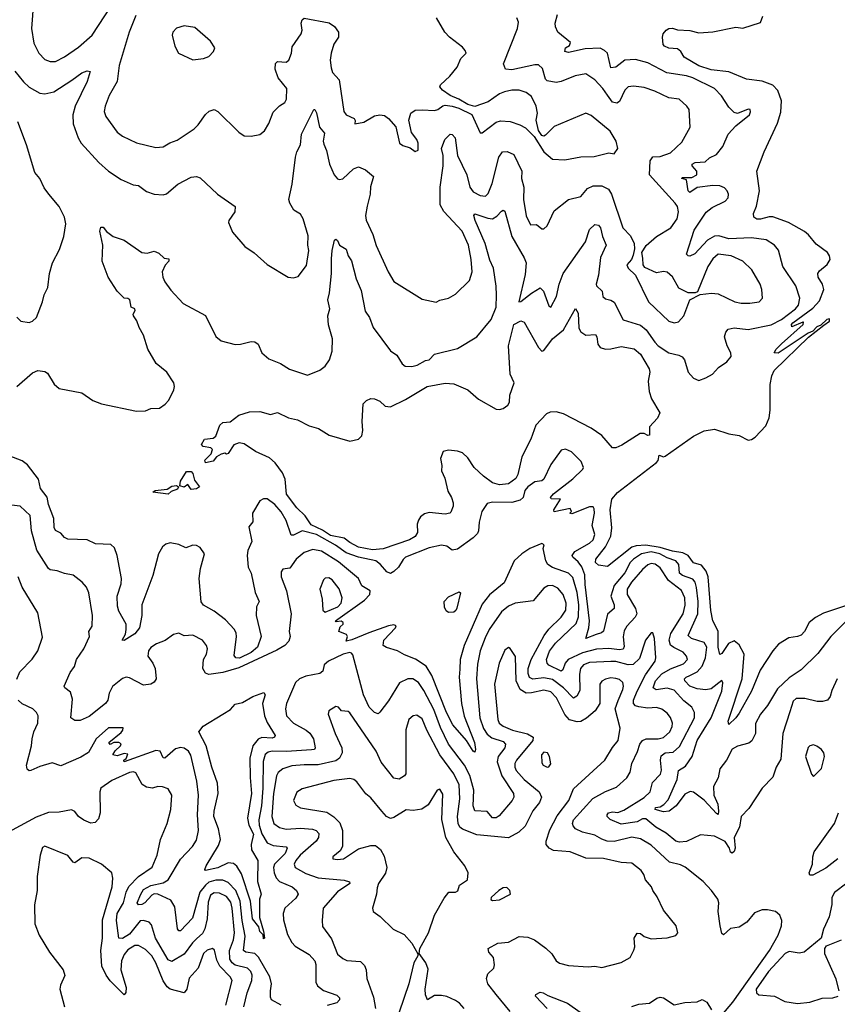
# Model space of a CAD drawing. Extents: x 1493970 to 1595317, y 729910 to 844791.
# Tile 183 of 256: x 1539622 to 1544261, y 800939 to 806525. Entities that reach past the tile are written whole.
import ezdxf

# ---------------------------------------------------------------- set-up
doc = ezdxf.new("R2010")
doc.units = 0

msp = doc.modelspace()

# ---------------------------------------------------------------- linework, layer by layer
at = {"layer": '0CON10XD'}
for points in [[(1539699.5, 806625), (1539688.2, 806475), (1539702.2, 806392.2), (1539730.6, 806335), (1539765, 806298.6), (1539795, 806286.9), (1539825, 806287.8), (1539875, 806313.6), (1539955, 806368.8), (1540032.3, 806437.7), (1540180.4, 806665)], [(1540467.5, 804367.5), (1540496.2, 804425), (1540500, 804445), (1540495.6, 804465), (1540456.5, 804525), (1540396.1, 804575), (1540349.6, 804655), (1540323.8, 804735), (1540299.2, 804779.2), (1540286.6, 804816.6), (1540267.5, 804845), (1540264.8, 804855.2), (1540277.5, 804875), (1540275.7, 804885), (1540254.4, 804895), (1540246, 804935), (1540235, 804944), (1540214.7, 804944.7), (1540174.6, 804984.6), (1540123.8, 805065), (1540089.6, 805155), (1540092.5, 805245), (1540075.8, 805325), (1540082.3, 805347.7), (1540095, 805348), (1540115, 805323.3), (1540152.5, 805295), (1540215, 805273.3), (1540314.1, 805204.1), (1540345, 805200), (1540385, 805212.5), (1540410.7, 805200.7), (1540442.3, 805172.3), (1540467.9, 805167.9), (1540467.5, 805155), (1540446.9, 805133.1), (1540430, 805095), (1540433.3, 805065), (1540445, 805038), (1540479.8, 804989.8), (1540548.6, 804915), (1540676.7, 804846.7), (1540735, 804727.5), (1540765, 804702.5), (1540845, 804683.3), (1540875, 804684), (1540935, 804700), (1540955, 804698), (1540974.1, 804684.1), (1540995.8, 804635.8), (1541035, 804601.2), (1541101.2, 804575), (1541152.1, 804542.1), (1541255, 804508), (1541325, 804536.2), (1541355, 804558.8), (1541379.2, 804595), (1541395.5, 804644.5), (1541396.8, 804715), (1541373.9, 804793.9), (1541370, 804845), (1541382, 804885), (1541369.6, 804935), (1541379.6, 804975), (1541390.3, 805085), (1541391.5, 805168.5), (1541394.5, 805215), (1541407.5, 805275), (1541415, 805280), (1541425, 805272.5), (1541436.1, 805246.1), (1541475, 805223.3), (1541485.8, 805185), (1541505, 805156.7), (1541530, 805055), (1541558.7, 804988.7), (1541582.2, 804872.2), (1541605.7, 804835), (1541628.2, 804778.2), (1541725.7, 804645.7), (1541760.9, 804620.9), (1541792.1, 804572.1), (1541809.7, 804559.7), (1541847, 804557), (1541876.2, 804565), (1541925, 804591.8), (1541945, 804596), (1541975, 804628), (1542105, 804659.4), (1542215, 804726.2), (1542296.1, 804825), (1542325.5, 804895), (1542327, 804963), (1542326.2, 805013.8), (1542309.6, 805115), (1542290.1, 805160.1), (1542262.8, 805255), (1542205.5, 805385), (1542198.8, 805415), (1542205, 805423.3), (1542278.6, 805398.6), (1542304.1, 805395.9), (1542329.8, 805410.2), (1542355, 805439.2), (1542365, 805444.2), (1542375, 805438.8), (1542414.4, 805294.4), (1542485, 805173.6), (1542495.2, 805145.2), (1542490.5, 805079.5), (1542454.4, 804924.4), (1542465, 804925.7), (1542525, 804973.8), (1542575, 805002.9), (1542593.6, 804985), (1542625, 804901.2), (1542635, 804894), (1542667.5, 804955), (1542683.2, 805025), (1542704.6, 805085.4), (1542832.9, 805265), (1542855, 805334.2), (1542885, 805364), (1542905, 805358.6), (1542917.5, 805345), (1542927.8, 805295), (1542949.5, 805245), (1542916.7, 805175), (1542906.7, 805075), (1542892.1, 805025), (1542894.8, 805014.8), (1542926.4, 804985), (1542930, 804955), (1542945, 804941.9), (1542975, 804934.5), (1542995, 804921.9), (1543045, 804823.1), (1543145, 804792), (1543176.8, 804765), (1543224.7, 804695), (1543245, 804675.4), (1543305, 804634.6), (1543361.7, 804621.7), (1543381.5, 804611.5), (1543394.3, 804595), (1543414.5, 804524.5), (1543445, 804491.2), (1543475, 804478.6), (1543515, 804492.7), (1543552.5, 804515), (1543587.2, 804552.8), (1543635, 804584.3), (1543658.5, 804615), (1543656.7, 804635), (1543635.6, 804675), (1543621.4, 804725), (1543628.3, 804751.7), (1543640.9, 804769.1), (1543675, 804776.9), (1543755, 804767.1), (1543885, 804793.2), (1543945, 804824.1), (1544023.8, 804885), (1544040.6, 804905), (1544048.5, 804945), (1544025, 805014.3), (1543951.4, 805125), (1543927.4, 805217.4), (1543904.3, 805245), (1543856.4, 805276.4), (1543775, 805286.9), (1543645, 805281.5), (1543588.3, 805298.3), (1543565, 805297.8), (1543524.7, 805275), (1543452.4, 805197.6), (1543425, 805182.9), (1543414.5, 805184.5), (1543406, 805195), (1543448.2, 805331.8), (1543516.6, 805433.4), (1543551.1, 805458.9), (1543625.4, 805494.6), (1543640.8, 805515), (1543644, 805535), (1543636, 805555), (1543620.9, 805570.9), (1543595, 805581.9), (1543555.3, 805585.3), (1543465, 805573.8), (1543425, 805545.4), (1543414.4, 805554.4), (1543405, 805616.7), (1543378.8, 805625), (1543380, 805630), (1543435, 805630.3), (1543464.2, 805645), (1543463.5, 805665), (1543437.3, 805695), (1543436.7, 805705), (1543455, 805715.2), (1543510.8, 805719.2), (1543535, 805741.9), (1543575, 805759.5), (1543611.9, 805805), (1543642, 805875), (1543685, 805923.3), (1543762.5, 805985), (1543768.3, 806001.7), (1543766, 806016), (1543755, 806016.7), (1543695, 805993.3), (1543675, 805998.8), (1543645, 806029.2), (1543603.7, 806093.7), (1543565, 806135.5), (1543440.6, 806195), (1543405, 806206.2), (1543292.8, 806222.8), (1543185, 806280), (1543115, 806298.7), (1543055.3, 806294.7), (1543005.2, 806254.8), (1542975, 806252.5), (1542957.1, 806335), (1542940.9, 806350.9), (1542915, 806362.9), (1542830.5, 806359.5), (1542735, 806339.4), (1542715, 806344), (1542718, 806365), (1542741.3, 806378.7), (1542747.1, 806395), (1542674.4, 806455), (1542661.5, 806485), (1542660.5, 806505), (1542673.5, 806555)], [(1540280.3, 806549.7), (1540243.3, 806455), (1540186.4, 806265), (1540173.8, 806175), (1540128.5, 806095), (1540106.7, 806035), (1540100.6, 806005), (1540110, 805975), (1540175, 805886), (1540204.5, 805864.5), (1540285, 805825.8), (1540395, 805799.2), (1540435, 805804), (1540473.3, 805826.7), (1540515, 805841.1), (1540610.8, 805905), (1540635, 805929.2), (1540675, 805987.1), (1540696.7, 806006.7), (1540725, 806015.7), (1540746.2, 806005), (1540865, 805886.2), (1540895, 805866.2), (1540935, 805863.3), (1540983.3, 805873.3), (1541010, 805895), (1541035, 805936.7), (1541060.4, 805999.6), (1541095, 806035.8), (1541125.4, 806054.6), (1541135.5, 806075), (1541137.1, 806135), (1541087.8, 806195), (1541072.1, 806245), (1541073.6, 806276.4), (1541085, 806287.1), (1541134.4, 806284.4), (1541148.9, 806295), (1541163.6, 806335), (1541168.1, 806371.9), (1541219.2, 806445), (1541224, 806465), (1541218.8, 806505), (1541223.8, 806525), (1541235, 806533.3), (1541377.1, 806507.1), (1541407, 806487), (1541430.8, 806455), (1541430, 806425), (1541404.6, 806385.4), (1541388.9, 806335), (1541383.6, 806295), (1541388.5, 806251.5), (1541397.3, 806225), (1541434, 806184), (1541461.1, 806005), (1541474.4, 805984.4), (1541520, 805965), (1541526, 805954), (1541524.1, 805934.1), (1541575, 805942.9), (1541635, 805978.8), (1541665.5, 805985.5), (1541690.7, 805980.7), (1541714.2, 805965), (1541756.4, 805916.4), (1541776.7, 805825), (1541795, 805812), (1541838.1, 805798.1), (1541865, 805777.5), (1541882.5, 805785), (1541882, 805825), (1541875, 805846.2), (1541844.3, 805885), (1541829.4, 805955), (1541841.9, 805995), (1541865, 806011.1), (1541905, 806014.5), (1541975, 806009.2), (1541995, 806014.6), (1542023.2, 806036.8), (1542035, 806039.3), (1542075.3, 806035.3), (1542112.6, 806022.6), (1542186.7, 805986.7), (1542235, 805882.5), (1542245, 805883.3), (1542325.7, 805944.3), (1542349.7, 805950.3), (1542405, 805946.7), (1542459.2, 805929.2), (1542490.9, 805910.9), (1542541.5, 805861.5), (1542595, 805776.2), (1542645, 805734.2), (1542715, 805729.4), (1542805, 805747.1), (1542881.3, 805748.7), (1542965, 805768.8), (1542995, 805763.8), (1543016, 805795), (1543006.2, 805835), (1542972.7, 805892.7), (1542865, 805980.8), (1542835, 805994), (1542655, 805920), (1542605, 805870), (1542595, 805863.3), (1542585, 805867.5), (1542566.1, 805896.1), (1542552.5, 805955), (1542559.6, 805995), (1542552.9, 806035), (1542525, 806089.4), (1542495, 806112.5), (1542455, 806124.5), (1542415, 806126.1), (1542373.4, 806116.6), (1542344.2, 806105), (1542280.3, 806059.7), (1542205, 806032.9), (1542164.5, 806044.5), (1542113.8, 806075), (1542065, 806095.4), (1542021.5, 806125), (1542006.5, 806145), (1542010, 806155), (1542062.5, 806205), (1542103.8, 806256.2), (1542125, 806305.7), (1542154.3, 806335), (1542149.4, 806349.4), (1542135, 806368.6), (1542060, 806425), (1542034.5, 806454.5), (1541986.9, 806535)], [(1542471.1, 805665), (1542468.6, 805625), (1542482.1, 805575), (1542480.8, 805505), (1542495, 805412), (1542520.9, 805360.9), (1542555, 805364), (1542585, 805338), (1542595, 805339.2), (1542613.8, 805356.2), (1542655, 805440.8), (1542735, 805504.4), (1542805, 805521.4), (1542843, 805567), (1542875, 805582.1), (1542925, 805582.3), (1542963.1, 805563.1), (1542980, 805535), (1543044.6, 805345), (1543088.3, 805298.3), (1543108.6, 805255), (1543110.8, 805225), (1543101.7, 805188.3), (1543092.5, 805165), (1543067.5, 805135), (1543073.8, 805115), (1543116.2, 805075), (1543190.5, 804925), (1543304.7, 804814.7), (1543335, 804804.4), (1543359.3, 804810.7), (1543389.4, 804845), (1543423.6, 804936.4), (1543483.6, 804966.4), (1543547.2, 804972.8), (1543585, 804970), (1543680, 804925), (1543715, 804916.4), (1543765, 804916.4), (1543816.7, 804925), (1543835.8, 804945), (1543833.3, 804995), (1543823.6, 805025), (1543776.7, 805106.7), (1543725, 805154.5), (1543658.8, 805185), (1543585, 805195.4), (1543555, 805167.8), (1543526.4, 805125), (1543468.3, 804981.7), (1543455, 804976.2), (1543415, 804976.2), (1543361.5, 805001.5), (1543325, 805067.1), (1543295, 805092), (1543275, 805095.7), (1543235, 805089.4), (1543169.5, 805119.5), (1543158.8, 805135), (1543158, 805172), (1543151.2, 805205), (1543176.7, 805243.3), (1543234.7, 805295.3), (1543315.6, 805345), (1543352.1, 805395), (1543360.5, 805435), (1543354.4, 805465), (1543341.5, 805485), (1543195.6, 805645), (1543200, 805725), (1543215, 805746.2), (1543255, 805749.1), (1543315, 805770), (1543378.9, 805831.1), (1543426.7, 805915), (1543420, 806015), (1543407.5, 806035), (1543364.5, 806074.5), (1543305, 806081.9), (1543225, 806120), (1543165, 806140.4), (1543105, 806148.2), (1543075, 806143.6), (1543054.8, 806125.2), (1543025, 806061.5), (1543009.2, 806050.7), (1542985, 806057.7), (1542956.6, 806096.6), (1542931.1, 806135), (1542885, 806184.5), (1542835, 806217.3), (1542773.5, 806206.5), (1542695, 806173.8), (1542665, 806167.8), (1542615, 806178.1), (1542605, 806188.1), (1542588.1, 806248.1), (1542565, 806268.7), (1542545, 806269.5), (1542415, 806241.3), (1542378, 806245), (1542366, 806275), (1542445.5, 806475), (1542451.2, 806511.2), (1542442, 806535)], [(1544312.6, 803202.6), (1544182.7, 803157.3), (1544136.9, 803133.1), (1544100.8, 803105), (1544075, 803054.4), (1544055, 803033.8), (1544035, 803025.4), (1543985, 803019.1), (1543927.9, 802982.1), (1543894.7, 802945.3), (1543823.8, 802835), (1543773.6, 802715), (1543705, 802591.1), (1543686.1, 802563.9), (1543645, 802526.7), (1543642.1, 802545), (1543721.2, 802785), (1543732.5, 802925), (1543705, 802978.2), (1543675, 803001.8), (1543644.2, 802985.8), (1543605, 802930), (1543594.6, 802924.6), (1543585.3, 802965.3), (1543585.2, 803055.2), (1543554.7, 803114.7), (1543543.8, 803173.8), (1543527.9, 803365), (1543516.4, 803396.4), (1543490.7, 803430.7), (1543445, 803444.1), (1543414.9, 803484.9), (1543385, 803501.4), (1543325, 803509.2), (1543255, 803530.8), (1543175, 803543.2), (1543119.9, 803539.9), (1543095, 803532.4), (1542957.4, 803422.6), (1542905, 803429.8), (1542888.8, 803445), (1542891.2, 803465), (1542945.9, 803534.1), (1542975.2, 803594.8), (1542982.2, 803642.2), (1542972.7, 803745), (1542981.4, 803805), (1543013, 803843), (1543235, 804013.5), (1543244.6, 804025), (1543250.5, 804055), (1543275, 804045.2), (1543285, 804049.5), (1543445, 804162.7), (1543505, 804192.5), (1543565, 804202.9), (1543645.4, 804175.4), (1543705, 804165.4), (1543755, 804139.4), (1543775, 804143.1), (1543795, 804155.8), (1543855, 804220.8), (1543874, 804266), (1543880.9, 804309.1), (1543880, 804455), (1543888.8, 804505), (1543902, 804535), (1544096.7, 804723.3), (1544185, 804792.5), (1544216.7, 804815), (1544217.5, 804827.5), (1544202.5, 804825), (1544168.3, 804791.7), (1544145, 804782.5), (1544122.5, 804757.5), (1544095, 804746.7), (1543925, 804633.8), (1543902.5, 804635), (1543913.8, 804655), (1543944.3, 804685.7), (1544066.7, 804795), (1544070, 804810), (1544065, 804810), (1544002.5, 804782.5), (1544002, 804795), (1544009.2, 804805), (1544121.7, 804888.3), (1544159.7, 804930.3), (1544183.8, 804995), (1544177.3, 805025), (1544151.8, 805065), (1544151.1, 805085), (1544160.2, 805099.8), (1544204.3, 805135.7), (1544220, 805165), (1544217.5, 805185), (1544205.7, 805205), (1544141.1, 805251.1), (1544097.6, 805305), (1544075, 805323.3), (1543984.7, 805374.7), (1543895.9, 805405.9), (1543875, 805407.5), (1543825, 805393.1), (1543805, 805393.4), (1543788.1, 805405), (1543785.5, 805425), (1543802.9, 805467.1), (1543820.4, 805555), (1543804.2, 805665), (1543846.4, 805775), (1543922.1, 805937.9), (1543939.8, 806000.2), (1543944.6, 806065), (1543923.6, 806123.6), (1543895, 806152.7), (1543835, 806177.1), (1543745, 806188), (1543645, 806229.1), (1543545, 806240), (1543475, 806262.7), (1543392.2, 806312.2), (1543373.7, 806343.7), (1543355, 806359.2), (1543305, 806363.1), (1543281.2, 806375), (1543273.8, 806385), (1543268.8, 806425), (1543273.8, 806445), (1543290, 806465), (1543305.6, 806474.4), (1543325, 806476.4), (1543355, 806468), (1543425, 806464.4), (1543475, 806450.8), (1543555, 806455.6), (1543685, 806482), (1543725, 806476), (1543825, 806510), (1543838.8, 806545)], [(1540605, 806296.7), (1540665, 806304.2), (1540695, 806316), (1540722, 806345), (1540728, 806365), (1540705, 806403.8), (1540615, 806480), (1540555, 806490), (1540512.3, 806477.7), (1540490, 806455), (1540487, 806437), (1540502.5, 806375), (1540522.5, 806335), (1540605, 806296.7)], [(1539593.9, 806233.9), (1539642.6, 806172.6), (1539675, 806143.1), (1539735, 806108.5), (1539765, 806104.5), (1539815, 806115.4), (1539918, 806182), (1539975, 806223.6), (1540005, 806234.2), (1540021.7, 806231.7), (1540005.4, 806175), (1539936.5, 806033.5), (1539923.8, 805985), (1539924.6, 805935), (1539952.9, 805855), (1539970, 805825), (1540070.4, 805715), (1540125, 805666.5), (1540198.3, 805618.3), (1540265, 805588.5), (1540296.2, 805585), (1540340.3, 805550.3), (1540385, 805534.4), (1540435, 805530.8), (1540455, 805537.5), (1540518.6, 805591.4), (1540595, 805632.5), (1540625, 805635.8), (1540645, 805628), (1540743.8, 805535), (1540844.3, 805464.3), (1540841.8, 805435), (1540808.6, 805385), (1540806.2, 805375), (1540815, 805352.5), (1540829.5, 805319.5), (1540898.8, 805238.8), (1540951.7, 805201.7), (1541025.5, 805135.5), (1541145, 805064), (1541175, 805060), (1541201.7, 805068.3), (1541248.9, 805131.1), (1541262.9, 805215), (1541256.6, 805246.6), (1541258.4, 805298.4), (1541230, 805395), (1541215, 805420.8), (1541177.8, 805445), (1541153.6, 805483.6), (1541148.2, 805505), (1541168.5, 805591.5), (1541187.1, 805745), (1541194.6, 805775.4), (1541214.4, 805815), (1541220.6, 805875), (1541290, 806015), (1541295.8, 806015.8), (1541305, 805997.5), (1541321.9, 805915), (1541351.2, 805881.2), (1541343.6, 805835), (1541348.3, 805818.3), (1541362.6, 805782.6), (1541379.1, 805705), (1541405.4, 805645.4), (1541425, 805623.1), (1541435, 805618.1), (1541455, 805622.2), (1541515, 805678.9), (1541545, 805690), (1541583.6, 805673.6), (1541629.2, 805635), (1541612.5, 805577.5), (1541610.8, 805535), (1541592.6, 805467.4), (1541584.6, 805415), (1541587.6, 805387.6), (1541625, 805306), (1541644.1, 805244.1), (1541712.5, 805095), (1541745, 805040), (1541905, 804938.8), (1541985, 804922), (1542006, 804934), (1542055, 804946), (1542095, 804968), (1542174.3, 805045.7), (1542190, 805095), (1542183.8, 805165), (1542168.7, 805245), (1542132.7, 805325), (1542027.7, 805437.7), (1542008.1, 805475), (1542006.6, 805575), (1542024.8, 805695), (1542023.6, 805755), (1542015.2, 805795), (1542034.6, 805845), (1542065, 805875.6), (1542075, 805874.4), (1542093.5, 805855), (1542105.7, 805755), (1542159.3, 805645), (1542176.3, 805575), (1542195, 805548.9), (1542235, 805528), (1542265, 805523.8), (1542280.3, 805539.7), (1542302.3, 805595), (1542340.7, 805745), (1542362, 805775), (1542387.6, 805777.6), (1542425, 805759.4), (1542471.1, 805665)], [(1539605, 804837.5), (1539627.5, 804815), (1539675, 804806.7), (1539695, 804813.8), (1539716.7, 804835), (1539751.2, 804925), (1539760, 804965), (1539781.2, 805005), (1539791.2, 805085), (1539808, 805145), (1539847.9, 805222.1), (1539872.9, 805295), (1539883, 805367), (1539875.4, 805405), (1539845, 805465.6), (1539786.5, 805535), (1539761.2, 805571.2), (1539735.6, 805625), (1539707.6, 805657.6), (1539659.3, 805815), (1539611.1, 805945)], [(1541622.9, 803517.1), (1541545, 803533.2), (1541495, 803558.4), (1541463, 803583), (1541385, 803599.2), (1541339.4, 803629.4), (1541275, 803660.2), (1541240.8, 803710.8), (1541195, 803756.7), (1541135, 803833.6), (1541127.8, 803917.8), (1541112.2, 803955), (1541070.9, 804010.9), (1541038.9, 804038.9), (1540960, 804075), (1540895, 804118), (1540866.4, 804123.6), (1540837.5, 804112.5), (1540805, 804063.3), (1540795, 804060), (1540785, 804066.7), (1540765, 804060), (1540738.8, 804045), (1540719.2, 804020.8), (1540675, 804011.5), (1540673.1, 804026.9), (1540708.2, 804061.8), (1540716, 804086), (1540706.7, 804096.7), (1540663, 804103), (1540652.5, 804115), (1540670, 804145), (1540719.3, 804150.7), (1540735, 804162.5), (1540757.5, 804225), (1540775, 804239.2), (1540816.1, 804243.9), (1540865, 804281.9), (1540925, 804299.6), (1540985, 804302.9), (1541045, 804285.7), (1541085, 804296), (1541147, 804267), (1541197.5, 804255), (1541265, 804221.2), (1541317.5, 804205), (1541378.3, 804168.3), (1541495.8, 804134.2), (1541545, 804146), (1541563.8, 804165), (1541569.4, 804195), (1541564.5, 804245.5), (1541570, 804345), (1541588.8, 804365), (1541614.8, 804375.2), (1541635, 804374.6), (1541665, 804360.5), (1541695, 804332.2), (1541725, 804329.6), (1541810.6, 804369.4), (1541934.4, 804445), (1542035, 804462.5), (1542085, 804458.4), (1542165.3, 804425.3), (1542225, 804372.9), (1542325, 804315.7), (1542345, 804313.1), (1542365, 804318.6), (1542392.4, 804337.6), (1542400.6, 804355), (1542402.2, 804395), (1542426.9, 804465), (1542404.3, 804515), (1542394.7, 804675.3), (1542424.8, 804795), (1542465, 804817.5), (1542485, 804808.8), (1542565, 804665.8), (1542585, 804644.2), (1542595, 804648), (1542644.8, 804715), (1542707.1, 804765), (1542775, 804886.7), (1542790.3, 804860.3), (1542794.7, 804775), (1542806, 804755), (1542835, 804735.9), (1542888.3, 804738.3), (1542896.4, 804726.4), (1542901.4, 804685), (1542915, 804665.4), (1542945, 804655.3), (1542975, 804658.4), (1543035, 804670.8), (1543108.3, 804658.3), (1543145, 804627.8), (1543193.8, 804545), (1543197.3, 804525), (1543187.8, 804475), (1543192.8, 804415), (1543206, 804375), (1543254, 804295), (1543241, 804265), (1543194.4, 804215.6), (1543195, 804168.7), (1543185, 804165.7), (1543165, 804177.8), (1543142.5, 804177.5), (1543037.9, 804112.1), (1543005, 804096.7), (1542985.6, 804095.6), (1542925, 804165.8), (1542865, 804207.1), (1542708.1, 804288.1), (1542665, 804299.5), (1542631.6, 804298.4), (1542610.4, 804289.6), (1542550.9, 804225), (1542521.4, 804145), (1542471.3, 804045), (1542448.4, 803945), (1542437, 803923), (1542395, 803892.3), (1542345, 803885.7), (1542305, 803897.6), (1542252.5, 803935), (1542200, 803985), (1542165, 804039.1), (1542135, 804067.5), (1542105, 804078), (1542055, 804082.1), (1542023.9, 804076.1), (1542008.5, 804035), (1542017.1, 803995), (1542016, 803965), (1542033.2, 803925), (1542050.8, 803850.8), (1542072, 803815), (1542081.2, 803785), (1542081.2, 803765), (1542068.3, 803731.7), (1542062.5, 803725), (1542035, 803720), (1541945, 803730), (1541919.2, 803720.8), (1541895.8, 803704.2), (1541883.8, 803686.2), (1541877.7, 803662.3), (1541878, 803615), (1541865, 803592.7), (1541833.1, 803575), (1541685, 803523.9), (1541622.9, 803517.1)], [(1539606, 804444), (1539695, 804522.5), (1539725, 804534.2), (1539765, 804529.2), (1539780, 804520), (1539816.6, 804456.6), (1539845, 804432.9), (1539975, 804407.5), (1540036, 804365), (1540085, 804345.8), (1540284.2, 804304.2), (1540335, 804306.2), (1540365, 804318.8), (1540415, 804322), (1540446.8, 804343.2), (1540467.5, 804367.5)], [(1544305, 803106.4), (1544223.6, 803026.4), (1544150, 802930), (1544055, 802835.8), (1543988.3, 802791.7), (1543921, 802729), (1543865.2, 802634.8), (1543824.5, 802585), (1543797.6, 802532.4), (1543796.5, 802475), (1543776.6, 802433.4), (1543759.7, 802420.3), (1543695, 802404), (1543665, 802386.1), (1543632.3, 802325), (1543595.2, 802275), (1543585.7, 802224.3), (1543558.4, 802175), (1543560.2, 802125), (1543582.2, 802075), (1543587.4, 802035), (1543585, 802016), (1543575, 802021.8), (1543505, 802098), (1543445, 802142.1), (1543426.5, 802146.5), (1543395, 802131), (1543346.5, 802065), (1543306.2, 802035), (1543275, 802031.3), (1543226.9, 802045), (1543228.8, 802055), (1543255, 802060), (1543277.6, 802072.4), (1543301.1, 802098.9), (1543353.2, 802215), (1543360.4, 802265), (1543399.6, 802290.4), (1543438, 802345), (1543466.6, 802435), (1543545.2, 802565), (1543605.8, 802715), (1543612.3, 802762.3), (1543605.9, 802775.9), (1543545, 802728.1), (1543515.8, 802724.2), (1543465, 802728.7), (1543425, 802744.8), (1543395.4, 802775), (1543394.5, 802785), (1543403.3, 802795), (1543424.3, 802805), (1543465, 802825.2), (1543495, 802857.5), (1543512.7, 802905), (1543520.4, 802965), (1543505, 802991.8), (1543432.9, 803015), (1543415, 803031.2), (1543469.4, 803155), (1543471.5, 803225), (1543462.9, 803302.9), (1543455, 803333.3), (1543442, 803352), (1543382, 803372), (1543366.2, 803385), (1543362.4, 803435), (1543345.4, 803455.4), (1543295, 803471.6), (1543254.1, 803495), (1543204.3, 803505.7), (1543150.8, 803495), (1543103.6, 803465), (1543085, 803444.7), (1543055, 803386.2), (1542994.4, 803315), (1542976.6, 803255), (1542994.7, 803205), (1542995.4, 803185), (1542956.8, 803153.2), (1542934.1, 803055.9), (1542923.4, 803046.6), (1542892.2, 803037.8), (1542834.2, 803015), (1542851.4, 803075), (1542854.8, 803115), (1542830.4, 803320.4), (1542829.1, 803375), (1542810.6, 803420.6), (1542789.8, 803449.8), (1542760, 803475), (1542756.9, 803485), (1542772.1, 803507.9), (1542855, 803555.5), (1542875.3, 803575), (1542884.4, 803605), (1542870.8, 803655), (1542882.7, 803725), (1542880.9, 803750.9), (1542875, 803760.6), (1542855, 803760.7), (1542755, 803721.2), (1542742.5, 803725), (1542752.5, 803735), (1542745, 803752.5), (1542653.8, 803733.8), (1542652.5, 803745), (1542690, 803805), (1542637, 803807), (1542633.9, 803813.9), (1542650, 803835), (1542759.5, 803920.5), (1542816.9, 803975), (1542820, 803985), (1542808.3, 804018.3), (1542752.7, 804072.7), (1542718.3, 804088.3), (1542695, 804082.5), (1542635, 804001.2), (1542595, 803918.6), (1542585, 803909.4), (1542545, 803903.1), (1542505, 803875.5), (1542488.8, 803855), (1542477.8, 803815), (1542461.1, 803798.9), (1542415, 803786.1), (1542305, 803788.5), (1542275, 803780.6), (1542244.2, 803735.8), (1542228.7, 803675), (1542225.9, 803625), (1542219, 803611), (1542195.2, 803584.8), (1542105, 803521.6), (1542075, 803516.5), (1542045, 803538.8), (1542015, 803543.5), (1541945, 803528.1), (1541811.2, 803475), (1541796.7, 803463.3), (1541771, 803419), (1541745, 803394), (1541725, 803384.1), (1541705, 803393.2), (1541669.2, 803435), (1541643.1, 803455), (1541545, 803476), (1541475, 803500), (1541413.8, 803543.8), (1541305.3, 803605), (1541225, 803625.8), (1541175, 803601.2), (1541161.5, 803601.5), (1541133.4, 803683.4), (1541105, 803733.8), (1541069.2, 803775), (1541025, 803806), (1541005, 803806.2), (1540984.3, 803795.7), (1540943.1, 803725), (1540944.3, 803675.7), (1540922.5, 803647.5), (1540939.5, 803565), (1540916.6, 803513.4), (1540911.6, 803485), (1540918.3, 803418.3), (1540935.3, 803385), (1540957.2, 803275), (1540981.4, 803225), (1540965.4, 803194.6), (1540963.2, 803145), (1540991.5, 803025), (1540971.9, 802965), (1540934.4, 802935), (1540868, 802902), (1540848.6, 802905), (1540838.7, 802918.7), (1540852.4, 803025), (1540850.4, 803045), (1540839.6, 803065), (1540790.3, 803120.3), (1540725, 803170.3), (1540665, 803203.3), (1540651.9, 803221.9), (1540639.1, 803355), (1540647.6, 803412.4), (1540670.8, 803495), (1540645, 803530), (1540625, 803542), (1540605, 803544), (1540565, 803528.8), (1540525, 803548.1), (1540476.3, 803556.3), (1540451.2, 803548.8), (1540431.9, 803535), (1540410, 803495), (1540377.9, 803372.1), (1540313.8, 803205), (1540315.5, 803145), (1540302.2, 803075), (1540275, 803041.4), (1540213.8, 803003.8), (1540204, 803005), (1540221.4, 803038.6), (1540226, 803066), (1540225.6, 803095), (1540185, 803168.9), (1540177.2, 803197.2), (1540174.3, 803255), (1540197.5, 803325), (1540200.2, 803355), (1540174.7, 803484.7), (1540158.7, 803528.7), (1540138.3, 803548.3), (1540052.4, 803552.4), (1540005, 803574.5), (1539895, 803577.5), (1539876.7, 803586.7), (1539855, 803612.2), (1539825, 803626.9), (1539817.5, 803645), (1539815.3, 803695), (1539785.3, 803775), (1539776.8, 803816.8), (1539739.3, 803865), (1539727.5, 803917.5), (1539665, 803999.1), (1539635, 804022.5), (1539561.3, 804051.3)], [(1540595, 803860), (1540575, 803887.5), (1540555, 803873.3), (1540530, 803880), (1540533.2, 803906.8), (1540568.9, 803961.1), (1540595, 803961.8), (1540605, 803951.4), (1540613.3, 803913.3), (1540641.4, 803875), (1540625, 803864), (1540595, 803860)], [(1540465, 803833.3), (1540377.5, 803845), (1540390, 803855), (1540458.7, 803861.3), (1540485, 803879.4), (1540512.3, 803882.3), (1540523.3, 803875), (1540517.7, 803862.3), (1540481.7, 803848.3), (1540465, 803833.3)], [(1541603.6, 803046.4), (1541506.1, 803006.1), (1541475, 803000), (1541481.2, 803025), (1541476.7, 803036.7), (1541432.5, 803055), (1541439.3, 803080.7), (1541456.7, 803095), (1541457.5, 803105), (1541445, 803112.5), (1541418.3, 803108.3), (1541413.3, 803115), (1541578.8, 803231.2), (1541609.2, 803265), (1541609.4, 803285), (1541563.4, 803313.4), (1541544.5, 803355), (1541430.2, 803450.2), (1541335, 803510), (1541285, 803518.8), (1541235, 803502.7), (1541191.1, 803465), (1541155, 803413.3), (1541115, 803407.5), (1541105, 803392.5), (1541105.4, 803365), (1541135.7, 803285), (1541162.7, 803155), (1541151.2, 803055), (1541156.4, 803025), (1541149.7, 803000.3), (1541125.7, 802974.3), (1541081.1, 802948.9), (1540865, 802848.9), (1540775, 802820.7), (1540695, 802810.4), (1540675, 802818.6), (1540661.1, 802845), (1540665.5, 802894.5), (1540682, 802925), (1540687.5, 802955), (1540682.5, 802975), (1540658.8, 803005), (1540605, 803034.2), (1540555, 803030), (1540525, 803044), (1540495, 803038), (1540446.4, 803003.6), (1540397.5, 802985), (1540365, 802963.1), (1540352.5, 802945), (1540348.8, 802915), (1540377.9, 802875), (1540390, 802845), (1540395.4, 802785), (1540385, 802766.5), (1540365, 802755.9), (1540325, 802750.4), (1540245, 802791.9), (1540225, 802795.3), (1540205, 802788.5), (1540147.5, 802742.5), (1540128.9, 802705), (1540121.8, 802665), (1540109.1, 802645), (1540015, 802571.2), (1539965, 802548.6), (1539935, 802549.2), (1539911.2, 802565), (1539920.5, 802670.5), (1539909.1, 802709.1), (1539877.5, 802735), (1539874.3, 802745), (1539907.6, 802822.4), (1539932.1, 802855), (1539943.6, 802895), (1539986.4, 802955), (1540017.5, 803025), (1540014.2, 803055), (1540032.9, 803085), (1540034.4, 803145), (1540014.2, 803274.2), (1540000, 803305), (1539976, 803335), (1539924.4, 803374.4), (1539875, 803383.6), (1539835, 803399.2), (1539795, 803403.8), (1539785, 803412.5), (1539718.9, 803515), (1539688.2, 803625), (1539681.9, 803711.9), (1539625, 803765.8), (1539575, 803771.4)], [(1544261.1, 802785), (1544230.3, 802719.7), (1544220.8, 802685), (1544206.2, 802665), (1544176.4, 802656.4), (1544146.4, 802656.4), (1544077.5, 802675), (1544026.7, 802675), (1544010.7, 802659.3), (1543991.5, 802598.5), (1543951.3, 802475), (1543940.8, 802329.2), (1543914.5, 802285), (1543895, 802228.6), (1543834.4, 802165.6), (1543759.1, 802050.9), (1543715.8, 802005), (1543705.5, 801945), (1543676.2, 801885), (1543681.9, 801825), (1543675, 801805.4), (1543665, 801797.1), (1543655, 801802.9), (1543648.4, 801825), (1543625, 801862.6), (1543565, 801893.3), (1543485, 801901.1), (1543405, 801862), (1543365, 801859.1), (1543345, 801865.4), (1543289.4, 801909.4), (1543230.6, 801945), (1543175, 801991.7), (1543155, 801992.3), (1543125, 801974.8), (1543035, 801961.4), (1542971.7, 801988.3), (1542954.5, 802005), (1542954.5, 802015), (1542963.5, 802025), (1542985, 802030.6), (1543015, 802027.1), (1543050.3, 802039.7), (1543165, 802113.1), (1543198.7, 802145), (1543212.5, 802197.5), (1543258, 802245), (1543262.9, 802267.1), (1543257.6, 802325), (1543261.3, 802348.7), (1543284.8, 802365.2), (1543329.8, 802370.2), (1543365, 802401.2), (1543450, 802565), (1543450, 802595), (1543435.5, 802625), (1543391, 802661), (1543335, 802721.6), (1543295, 802733.4), (1543233.2, 802723.2), (1543216.2, 802735), (1543229, 802775), (1543265, 802813.1), (1543315, 802842.2), (1543388.4, 802871.6), (1543411.8, 802895), (1543405.4, 802915), (1543387, 802937), (1543332.6, 802962.6), (1543315, 802977.3), (1543307.6, 803005), (1543317.2, 803042.8), (1543385.8, 803155), (1543397.2, 803202.8), (1543395, 803245.8), (1543376.4, 803286.4), (1543303.3, 803343.3), (1543255.3, 803415), (1543226.9, 803436.9), (1543205, 803440.8), (1543185, 803432.9), (1543156.3, 803405), (1543092.4, 803335), (1543069.5, 803295), (1543068.6, 803265), (1543116.7, 803185), (1543122.6, 803155), (1543114.7, 803135), (1543066, 803085), (1543052, 803058), (1543046.3, 803023.7), (1543050.9, 802969.1), (1543045.7, 802954.3), (1543025, 802949.6), (1542965, 802956.9), (1542895, 802953.8), (1542815, 802933.3), (1542734.2, 802895), (1542716.4, 802875), (1542703.6, 802836.4), (1542695, 802828.6), (1542625, 802862.7), (1542614, 802874), (1542610.6, 802895), (1542627.8, 802942.2), (1542662.4, 802987.6), (1542779.7, 803100.3), (1542792.5, 803137.5), (1542794.6, 803205), (1542785.2, 803275), (1542761.2, 803361.2), (1542735.5, 803385.5), (1542645, 803416.7), (1542619.3, 803435), (1542607.3, 803455), (1542592.3, 803525), (1542596.8, 803546.8), (1542585, 803552.5), (1542515.8, 803525), (1542471.7, 803495), (1542428.2, 803455), (1542369.8, 803330.2), (1542287.4, 803262.6), (1542245, 803209.5), (1542143.1, 802975), (1542121.6, 802895), (1542118.7, 802841.3), (1542116.2, 802795), (1542129, 802645), (1542144.1, 802574.1), (1542201.5, 802425), (1542208.9, 802385), (1542205, 802370), (1542195, 802375.8), (1542156.2, 802436.2), (1542080.3, 802525), (1542044.1, 802595), (1541960.9, 802805), (1541928.1, 802858.1), (1541867.8, 802897.8), (1541805, 802921.1), (1541766, 802945), (1541702.9, 802962.9), (1541684.6, 802974.6), (1541687.5, 803005), (1541754, 803075), (1541757, 803087), (1541745, 803091.4), (1541715, 803086.5), (1541603.6, 803046.4)], [(1539605.4, 802784.6), (1539622.5, 802825), (1539692.5, 802897.5), (1539724.3, 802945), (1539751.7, 803021.7), (1539725, 803160), (1539635, 803306), (1539613.1, 803365)], [(1541355, 803163.9), (1541427.6, 803195), (1541445.3, 803215), (1541451.1, 803245), (1541435, 803295.6), (1541395, 803346.4), (1541375, 803359.1), (1541355, 803356.5), (1541345, 803347.1), (1541324.7, 803295), (1541337.1, 803237.1), (1541341.1, 803175), (1541355, 803163.9)], [(1543605, 800878.5), (1543667.7, 800952.3), (1543875.5, 801245), (1543925, 801331.4), (1543944.2, 801385), (1543945.8, 801415), (1543935.8, 801445), (1543910, 801465), (1543865.7, 801475.7), (1543835, 801476), (1543791.7, 801458.3), (1543746.7, 801405), (1543705, 801376.7), (1543655, 801370), (1543615, 801332.5), (1543605, 801340), (1543595.8, 801385), (1543585.7, 801465), (1543589.2, 801515), (1543582.5, 801535), (1543548, 801585), (1543500, 801635), (1543397.4, 801717.4), (1543370.5, 801730.5), (1543308.6, 801745), (1543205, 801842.5), (1543145, 801877.5), (1543095, 801887.6), (1542995, 801863.8), (1542955, 801865.2), (1542925.2, 801875.2), (1542885, 801899.6), (1542815, 801915.3), (1542775.6, 801935.6), (1542761.3, 801951.3), (1542758.2, 801965), (1542764.7, 801985), (1542873, 802107), (1542945, 802146.6), (1543008.1, 802171.9), (1543066.7, 802223.3), (1543084.7, 802255.3), (1543094.5, 802305), (1543126.9, 802373.1), (1543139.8, 802415), (1543155, 802436), (1543175.6, 802444.4), (1543245, 802444.8), (1543275, 802452.7), (1543311.1, 802485), (1543324.7, 802515), (1543325.4, 802535), (1543315, 802566), (1543295, 802591.4), (1543265, 802613.1), (1543235, 802623.3), (1543185, 802620), (1543135, 802626.1), (1543115, 802633.1), (1543104.6, 802645), (1543103.6, 802665), (1543124.8, 802715), (1543172.3, 802807.7), (1543226.8, 802885), (1543230.4, 802905), (1543223.1, 803015), (1543215, 803046.7), (1543205, 803046.2), (1543173.3, 803005), (1543139.4, 802900.6), (1543102.1, 802867.9), (1543074.2, 802864.2), (1543005, 802883.9), (1542975, 802884.8), (1542855, 802877.9), (1542820.4, 802865), (1542804.7, 802845), (1542797.8, 802812.2), (1542800.2, 802720.2), (1542783.3, 802686.7), (1542765, 802676.2), (1542706.5, 802735), (1542645, 802781.4), (1542595, 802791), (1542532.9, 802782.9), (1542515, 802793.8), (1542506.1, 802815), (1542507.3, 802845), (1542524.1, 802895), (1542598.5, 803031.5), (1542625, 803067.7), (1542694.7, 803135), (1542719.7, 803175), (1542722.1, 803215), (1542705, 803264.4), (1542675, 803300), (1542645, 803314.6), (1542617.6, 803312.4), (1542595, 803299.5), (1542535, 803227.3), (1542433.8, 803215), (1542395, 803197.3), (1542355, 803165.4), (1542284.8, 803065.2), (1542262.1, 803017.9), (1542234.8, 802945.2), (1542219.8, 802869.8), (1542214.3, 802785), (1542232, 802565), (1542254, 802504), (1542275, 802471.8), (1542301.6, 802451.6), (1542365, 802430.8), (1542377.9, 802415), (1542373.8, 802395), (1542336.2, 802345), (1542331.4, 802315), (1542357.3, 802235), (1542422.7, 802135), (1542424.6, 802115), (1542416.7, 802095), (1542341.9, 802008.1), (1542325, 801996.8), (1542305, 801996.5), (1542275, 802032.5), (1542205, 802036.9), (1542194.7, 802064.7), (1542199.2, 802155), (1542176.6, 802236.6), (1542146.2, 802295), (1542054.1, 802414.1), (1542008.9, 802508.9), (1541970.9, 802610.9), (1541915, 802719.1), (1541885, 802765.5), (1541853.3, 802785), (1541823.3, 802785), (1541776.6, 802763.4), (1541715, 802660), (1541665, 802596), (1541655, 802588), (1541635, 802594.2), (1541605, 802625.8), (1541571.8, 802695), (1541511.4, 802921.4), (1541505, 802932.2), (1541494.7, 802934.7), (1541457.5, 802925), (1541373.5, 802886.5), (1541349.4, 802865), (1541340.9, 802829.1), (1541325, 802815.9), (1541245, 802801.2), (1541210, 802785), (1541187.1, 802765), (1541136.2, 802645), (1541129.6, 802615), (1541136.2, 802575), (1541174.4, 802534.4)], [(1542055, 803161.4), (1542041.2, 803171.2), (1542032.6, 803192.6), (1542030, 803225), (1542055, 803251.8), (1542115, 803280), (1542123.3, 803273.3), (1542102.9, 803187.1), (1542097.3, 803172.7), (1542085, 803163.8), (1542055, 803161.4)], [(1542405, 800899.2), (1542325, 800994.7), (1542277.1, 801055), (1542270, 801085), (1542278.8, 801111.2), (1542312.5, 801145), (1542316.3, 801163.7), (1542309.4, 801205), (1542283.8, 801235), (1542280, 801255), (1542334.2, 801285.8), (1542395, 801291.2), (1542455, 801324.3), (1542505, 801319.5), (1542542, 801305), (1542607.8, 801257.8), (1542640.8, 801225), (1542665, 801186), (1542685, 801171.9), (1542735, 801160), (1542847.3, 801152.7), (1542885, 801156), (1542925, 801147.5), (1543035, 801175.7), (1543085.4, 801204.6), (1543106.4, 801246.4), (1543111.2, 801265), (1543108.8, 801315), (1543125, 801343.3), (1543145, 801340), (1543165, 801323.3), (1543205, 801311.2), (1543295, 801315.8), (1543345, 801328.8), (1543356, 801345), (1543346.2, 801385), (1543275, 801473.3), (1543239.5, 801549.5), (1543214.4, 801584.4), (1543207.1, 801605), (1543172.5, 801645), (1543163.1, 801675), (1543147.6, 801697.6), (1543095, 801740), (1543035, 801744.5), (1542935, 801767.2), (1542835, 801768.1), (1542745, 801803.3), (1542650.9, 801810.9), (1542625.5, 801825), (1542608.2, 801845), (1542609.1, 801865), (1542630.1, 801929.9), (1542670.8, 802009.2), (1542738.1, 802095), (1542765, 802162), (1542941.4, 802325), (1542984.7, 802395.3), (1543017.1, 802435), (1543029.5, 802505), (1543001.2, 802615), (1543017.5, 802662.5), (1543044.7, 802725), (1543048.4, 802745), (1543043.2, 802765), (1543025, 802781.3), (1543005, 802788.4), (1542975, 802790.7), (1542946.1, 802783.9), (1542925, 802772.9), (1542913.7, 802756.3), (1542913.5, 802645), (1542886.7, 802603.3), (1542838.3, 802561.7), (1542805, 802543.8), (1542785, 802541.2), (1542742.2, 802552.2), (1542715, 802582.7), (1542667.8, 802677.8), (1542635, 802711.4), (1542595, 802721.9), (1542525, 802705.5), (1542495, 802704.5), (1542462.3, 802725), (1542438.3, 802775), (1542435, 802912.5), (1542405, 802957.5), (1542395, 802963.3), (1542375, 802947.5), (1542342.7, 802875), (1542315.5, 802755), (1542334.1, 802555), (1542342.2, 802535), (1542365, 802517.1), (1542418.1, 802495), (1542503.2, 802473.2), (1542535.5, 802455), (1542533.2, 802435), (1542440, 802325), (1542431.2, 802305), (1542431.1, 802285), (1542439.5, 802265), (1542485, 802214.1), (1542570, 802145), (1542582.1, 802115), (1542570.8, 802085), (1542533.8, 802036.2), (1542489.9, 801950.1), (1542453.8, 801916.2), (1542395, 801884.1), (1542215, 801901.4), (1542135, 801933.1), (1542119.3, 801945), (1542109.8, 801965), (1542105.2, 802005), (1542118.7, 802105), (1542115.2, 802185), (1542085, 802246.2), (1542005.2, 802355), (1541931.6, 802495), (1541905, 802559.4), (1541875, 802578.9), (1541853.8, 802576.2), (1541830.5, 802555), (1541813.6, 802496.4), (1541812.4, 802247.6), (1541805.4, 802234.6), (1541775, 802217.1), (1541745, 802222.9), (1541672.3, 802312.3), (1541644.7, 802375), (1541495, 802592), (1541485, 802601.2), (1541447.5, 802605), (1541430, 802625), (1541415, 802628.8), (1541376.7, 802605), (1541372, 802585), (1541410.9, 802475), (1541449.3, 802395), (1541451.6, 802365), (1541435.4, 802335), (1541415, 802320.8), (1541315, 802298)], [(1541005, 801310), (1541004, 801334), (1540985, 801352.9), (1540978.5, 801378.5), (1540942.5, 801425), (1540931.1, 801525), (1540879.4, 801679.4), (1540853, 801723), (1540835, 801737.8), (1540805, 801741.5), (1540745, 801713.6), (1540675, 801697.5), (1540673.1, 801703.1), (1540680.5, 801725), (1540750.4, 801839.6), (1540760.8, 801875), (1540750, 801935), (1540723.3, 802005), (1540724.8, 802035.2), (1540747.5, 802135), (1540743.8, 802193.8), (1540711.4, 802285), (1540679.7, 802405), (1540638.3, 802485), (1540663, 802517), (1540774.4, 802585), (1540818.1, 802611.9), (1540845, 802642.2), (1540885, 802651), (1540945, 802685.4), (1541007.4, 802707.4), (1541013.8, 802695), (1541000, 802645), (1541010, 802575), (1541025, 802538.1), (1541070.5, 802465), (1541068.1, 802455), (1541055, 802450), (1540995, 802453.1), (1540975, 802444.1), (1540944.4, 802405), (1540927.6, 802335), (1540928.7, 802225), (1540937.8, 802135), (1540915.2, 801995), (1540922, 801955), (1540948.2, 801905), (1540934.7, 801845), (1540937.1, 801815), (1540973.3, 801755), (1540970.8, 801635), (1540991.8, 801565), (1540982.7, 801535), (1540982.7, 801472.7), (1540982, 801432), (1541005.3, 801354.7), (1541010, 801315), (1541005, 801310)], [(1541105.8, 800935), (1541050.8, 800965), (1541045, 800980), (1541045.4, 801015), (1541050.9, 801055), (1541041.8, 801095), (1540976, 801206), (1540955, 801227.3), (1540905, 801235.3), (1540891.4, 801245), (1540901.7, 801325), (1540884.9, 801415), (1540873.5, 801525), (1540847.2, 801585), (1540805, 801629.5), (1540775, 801642.8), (1540735, 801643.6), (1540695, 801631.4), (1540675, 801615.2), (1540643.5, 801575), (1540602.8, 801427.2), (1540535, 801356.4), (1540525, 801356.7), (1540516.8, 801366.8), (1540502.1, 801492.1), (1540480.1, 801530.1), (1540405, 801563.3), (1540385, 801565.8), (1540370.7, 801559.3), (1540332, 801515), (1540315, 801505.2), (1540295, 801504), (1540288.2, 801515), (1540308.6, 801565), (1540325, 801590.8), (1540365, 801613.5), (1540435, 801627.5), (1540463.6, 801645), (1540535, 801762.7), (1540602.5, 801835), (1540625, 801870.8), (1540636.7, 801925), (1540630, 802015), (1540635.9, 802125), (1540627.5, 802205), (1540593.4, 802353.4), (1540578.8, 802375), (1540555, 802391.5), (1540535, 802396.7), (1540505, 802388.7), (1540445, 802334.7), (1540435, 802337.5), (1540417.8, 802375), (1540395, 802378.9), (1540214.2, 802314.2), (1540212.5, 802325), (1540226.7, 802333.3), (1540235, 802357.5), (1540215, 802361.2), (1540175, 802348), (1540150, 802355), (1540162.9, 802377.1), (1540193.3, 802405), (1540197, 802417), (1540183.6, 802423.6), (1540155, 802423.8), (1540135, 802413.8), (1540127.5, 802425), (1540198.3, 802481.7), (1540207.5, 802495), (1540208, 802508), (1540125, 802507.7), (1540055, 802446.2), (1540012.2, 802367.8), (1539969.3, 802340.7), (1539855, 802292.3), (1539805, 802309.1), (1539735, 802288.9), (1539685, 802265.5), (1539675, 802264.5), (1539663.6, 802273.6), (1539661.1, 802295), (1539689.2, 802405), (1539692.1, 802445), (1539702.1, 802485), (1539725, 802533.3), (1539726.9, 802575), (1539717.5, 802595), (1539696, 802615), (1539635, 802643.8), (1539612.3, 802665)], [(1541174.4, 802534.4), (1541246.4, 802495), (1541267.2, 802477.2), (1541288.1, 802445), (1541299.1, 802395), (1541294.5, 802385.5), (1541278, 802382), (1541135, 802372.9), (1541055, 802374.8), (1541031.2, 802368.8), (1541014.2, 802355.8), (1541002.5, 802317.5), (1541001.9, 802165), (1540993, 802065), (1540978.2, 801985), (1540980.8, 801955), (1540996.4, 801906.4), (1541025, 801856), (1541059.3, 801839.3), (1541133.3, 801833.3), (1541140, 801825), (1541127.8, 801795), (1541068.1, 801735), (1541062, 801715), (1541065.7, 801685), (1541077, 801657), (1541095, 801636), (1541168.6, 801605), (1541192.9, 801585), (1541201.9, 801565), (1541188.7, 801541.3), (1541125.2, 801484.8), (1541115.8, 801455), (1541117.8, 801417.8), (1541141.8, 801335), (1541165, 801290), (1541185, 801270), (1541265, 801222.2), (1541296.7, 801185), (1541302.2, 801165), (1541302.9, 801065), (1541312, 801045), (1541345, 801018.1), (1541421.4, 800991.4), (1541436.1, 800976.1), (1541435.9, 800964.1), (1541421.7, 800948.3), (1541366.6, 800933.4)], [(1544125, 802232.5), (1544172.1, 802277.9), (1544188.2, 802345), (1544183.8, 802365), (1544170.5, 802385), (1544145, 802404.5), (1544125, 802411.2), (1544105, 802405.5), (1544094.7, 802395.3), (1544080.9, 802345), (1544113.8, 802245), (1544125, 802232.5)], [(1542615, 802284), (1542625, 802286.7), (1542635.9, 802304.1), (1542628.1, 802345), (1542616.3, 802366.3), (1542595, 802368.9), (1542581.8, 802355), (1542585, 802310), (1542592.5, 802295), (1542615, 802284)], [(1541315, 802298), (1541235, 802298.4), (1541165, 802291.2), (1541115.3, 802274.7), (1541088.5, 802255), (1541079.7, 802235), (1541061.5, 802135), (1541051.9, 802005), (1541064, 801965), (1541095, 801941.6), (1541133.3, 801933.3), (1541215, 801938.9), (1541283.6, 801933.6), (1541303.3, 801925), (1541318.1, 801908.1), (1541317.5, 801885), (1541304.7, 801865), (1541213.2, 801785), (1541187.6, 801755), (1541178.7, 801735), (1541185.5, 801715), (1541245, 801680.8), (1541315, 801656.8), (1541463.4, 801643.4), (1541493.6, 801633.6), (1541495, 801623.8), (1541425, 801577.9), (1541342.9, 801485), (1541337.8, 801415), (1541340, 801380), (1541390.5, 801310.5), (1541425, 801224.4), (1541455, 801198.6), (1541478.7, 801188.7), (1541555, 801182.5), (1541578.8, 801158.8), (1541587.3, 801135), (1541592.1, 801085), (1541629.7, 800979.7), (1541640.5, 800915)], [(1540892.9, 800925), (1540911.9, 801005), (1540938.3, 801075), (1540940, 801105), (1540933.6, 801125), (1540915, 801144.7), (1540845, 801161.3), (1540826.7, 801175), (1540814.1, 801195), (1540811.6, 801245), (1540834.3, 801305.7), (1540840.1, 801345), (1540827.8, 801485), (1540819.2, 801519.2), (1540795, 801550.7), (1540755, 801570.2), (1540725, 801571.9), (1540705, 801558), (1540690.5, 801519.5), (1540684.8, 801425), (1540672.9, 801367.1), (1540658.5, 801341.5), (1540626.7, 801313.3), (1540601.6, 801288.4), (1540555, 801223.1), (1540485, 801182.1), (1540465, 801192.5), (1540391.6, 801315), (1540370.2, 801390.2), (1540355.8, 801405.8), (1540325, 801415.3), (1540305, 801412), (1540245, 801337.1), (1540205, 801313.3), (1540184.5, 801315), (1540171.4, 801415), (1540174, 801455), (1540210.6, 801515), (1540225.5, 801575), (1540241.7, 801608.3), (1540294.9, 801665.1), (1540373, 801717), (1540401.8, 801785), (1540421.1, 801875), (1540459.1, 801965), (1540480, 802045), (1540484.3, 802125), (1540465, 802161.2), (1540432.5, 802172.5), (1540405, 802174), (1540375, 802165.8), (1540340.9, 802170.9), (1540317, 802187), (1540281.5, 802251.5), (1540267.3, 802257.3), (1540245, 802253.4), (1540145, 802208.3), (1540082.7, 802165), (1540076.1, 802145), (1540077.9, 802025), (1540068, 801992), (1540049.7, 801970.3), (1540025, 801967.5), (1539985, 801984.4), (1539955.8, 802005), (1539933.7, 802033.7), (1539915, 802041.9), (1539845, 802029.6), (1539785, 802026.8), (1539715, 802000.4), (1539395, 801828.4)], [(1542142.9, 800915), (1542117.5, 800945), (1542095, 800960.6), (1542045, 800984.2), (1542015, 800990), (1541975, 800990), (1541935, 800963.8), (1541925, 800992.5), (1541921.5, 801025), (1541938.8, 801138.8), (1541926.7, 801175), (1541888.3, 801228.3), (1541892.5, 801255), (1541940.6, 801345), (1541974.5, 801445), (1542029.5, 801540.5), (1542056.2, 801575), (1542095, 801576), (1542107.7, 801582.3), (1542117.5, 801615), (1542162.5, 801645), (1542166.7, 801685), (1542148, 801725), (1542085.5, 801805), (1542039.4, 801885), (1542017.6, 801987.6), (1542021.7, 802131.7), (1542005, 802159.2), (1541991.2, 802155), (1541938.6, 802071.4), (1541902.8, 802047.2), (1541855, 802038.1), (1541815, 802042.5), (1541745, 801998.8), (1541726.2, 801993.8), (1541703.8, 802003.8), (1541677.3, 802035), (1541615, 802111.2), (1541585, 802132.5), (1541535, 802200.8), (1541516.7, 802215), (1541495, 802219.4), (1541405, 802208.2), (1541225, 802162.2), (1541195, 802142), (1541175.7, 802095), (1541188.3, 802068.3), (1541215, 802054.5), (1541365, 802029.1), (1541405, 802002.9), (1541437.9, 801967.9), (1541453.8, 801925), (1541453.1, 801835), (1541439.6, 801810.4), (1541398, 801775), (1541398.8, 801765), (1541425, 801760), (1541458.8, 801765), (1541545, 801820.9), (1541615, 801840.4), (1541639.7, 801839.7), (1541668.4, 801818.4), (1541689.1, 801779.1), (1541705.3, 801714.7), (1541697, 801683), (1541656.7, 801625), (1541649.4, 801599.4), (1541646.4, 801563.6), (1541624, 801485), (1541626.7, 801465), (1541667.9, 801437.9), (1541740, 801365), (1541803.3, 801335), (1541845.8, 801285.8), (1541880, 801225), (1541880, 801215), (1541858.8, 801175), (1541829.2, 801055), (1541775.6, 800895)], [(1544264.7, 801765), (1544195, 801710.8), (1544122.7, 801672.7), (1544105, 801671.2), (1544100.8, 801685), (1544120.6, 801735), (1544121.8, 801775), (1544130.4, 801805), (1544246, 801965), (1544268.6, 802025)], [(1540791.7, 800935), (1540826.5, 801075), (1540816.1, 801095), (1540757, 801155), (1540740.2, 801190.2), (1540726.4, 801246.4), (1540715, 801256.4), (1540685, 801247.2), (1540665, 801227.5), (1540635.2, 801144.8), (1540582.6, 801087.4), (1540569.1, 801025), (1540555, 801003.5), (1540475, 801026), (1540458.2, 801038.2), (1540435, 801072.5), (1540395, 801173.8), (1540371, 801215), (1540335, 801250.2), (1540295, 801272.9), (1540275, 801273.6), (1540235, 801247.5), (1540215, 801222), (1540200, 801185), (1540196.1, 801135), (1540225.3, 801034.7), (1540223.6, 801006.4), (1540215, 800992.5), (1540135, 801072.5), (1540111.6, 801105), (1540088.5, 801155), (1540082.7, 801245), (1540091.1, 801315), (1540091.5, 801418.5), (1540145.4, 801605), (1540150.5, 801655), (1540144.5, 801684.5), (1540086, 801735), (1540015, 801767.8), (1539975, 801770), (1539935, 801742.2), (1539925, 801745.6), (1539895, 801782.9), (1539763.9, 801836.1), (1539751.7, 801828.3), (1539738, 801785), (1539721.4, 801665), (1539720.8, 801585), (1539705.8, 801504.2), (1539708.1, 801395), (1539731.7, 801331.7), (1539791.4, 801235), (1539869.2, 801135), (1539877.3, 801102.7), (1539852.7, 801047.3), (1539849.2, 801025), (1539876.4, 800925)], [(1544385, 801678.5), (1544245, 801573.1), (1544230, 801545), (1544230.7, 801505), (1544214.5, 801435.5), (1544183.1, 801365), (1544170, 801315), (1544073.3, 801235), (1544045, 801230), (1543988.5, 801238.5), (1543965, 801226.8), (1543871.2, 801125), (1543799.8, 801025), (1543803.2, 801005), (1543815, 800992.8), (1543905, 800984.5), (1543963.8, 800955), (1544035, 800943.5)], [(1542305, 801528.8), (1542345, 801532.5), (1542407.5, 801565), (1542402.5, 801585), (1542385, 801601.2), (1542365, 801599.2), (1542340, 801585), (1542296, 801545), (1542294.2, 801534.2), (1542305, 801528.8)], [(1544271.2, 801015), (1544255, 801082.5), (1544189.6, 801225), (1544189.4, 801255), (1544199.4, 801270.6), (1544285, 801305.4)], [(1542615, 800915.5), (1542548, 800985), (1542550, 800995), (1542575, 801007.9), (1542591.2, 801005), (1542618.6, 800988.6), (1542730.8, 800945), (1542802.5, 800895)], [(1543095, 800927.7), (1543135, 800939.3), (1543195, 800945.4), (1543237.1, 800975), (1543255, 800980.7), (1543275.7, 800975.7), (1543335, 800935.7), (1543395, 800949.4), (1543465, 800954), (1543495, 800966.7), (1543521.3, 800951.3), (1543547.4, 800907.4)], [(1544035, 800943.5), (1544105, 800950.8), (1544175, 800973.8), (1544235, 800976), (1544266.2, 800985)]]:
    msp.add_lwpolyline(points, dxfattribs=at)

doc.saveas('drawing.dxf')
